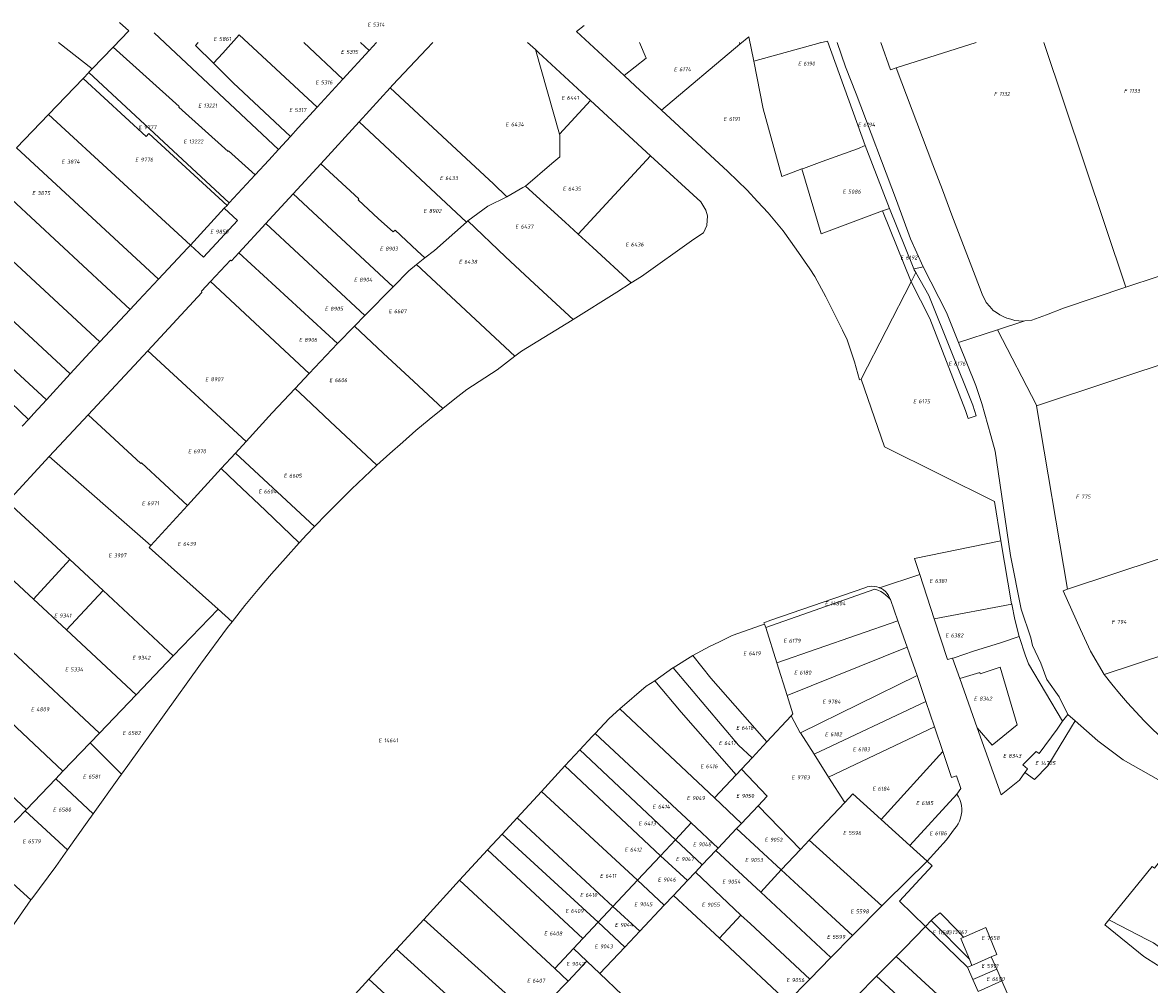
# Model space of a CAD drawing. Header units: metres. Extents: x 103584 to 105269, y 427126 to 429210.
# Tile 44 of 50: x 103998 to 104253, y 428992 to 429209. Entities that reach past the tile are written whole.
import ezdxf
from ezdxf.enums import TextEntityAlignment as Align

# ---------------------------------------------------------------- set-up
doc = ezdxf.new("R2010")
doc.units = ezdxf.units.M
doc.layers.add('B-WE-KG-GRENS_PERCEEL-G', color=1, linetype='Continuous', lineweight=18)
doc.layers.add('B-WE-KG-GRENS_PERCEEL-S', color=7, linetype='Continuous', lineweight=25)
doc.styles.add('NLCS-ISO', font='NLCS-ISO.ttf')

# ---------------------------------------------------------------- blocks, each defined once
blk = doc.blocks.new('SKG-PERCEELNUMMER-SO')
at = {"style": 'NLCS-ISO', "oblique": 10, "flags": 1}
for tag, p in [('GEMEENTECODE', (0, 2.55)), ('PERCEELGROOTTE', (0, -2.45))]:
    blk.add_attdef(tag, text='', height=1.8, dxfattribs=at).set_placement(p, align=Align.MIDDLE_CENTER)
at = {"style": 'NLCS-ISO', "oblique": 10}
blk.add_attdef('SECTIE', text='', height=1.8, dxfattribs=at).set_placement((-0.5, 0), align=Align.MIDDLE_RIGHT)
blk.add_attdef('PERCEELNUMMER', text='', height=1.8, dxfattribs=at).set_placement((0.5, 0), align=Align.MIDDLE_LEFT)

msp = doc.modelspace()

# ---------------------------------------------------------------- linework, layer by layer
at = {"layer": 'B-WE-KG-GRENS_PERCEEL-G', "flags": 128}
for points in [[(104019.847, 429209.38), (104021.93, 429207.531)], [(104123.248, 429207.402), (104125.026, 429208.706)], [(104018.412, 429203.869), (104021.93, 429207.531)], [(104027.721, 429207.052), (104055.827, 429180.716)], [(104041.089, 429200.209), (104043.256, 429202.502), (104046.949, 429206.608)], [(104046.949, 429206.608), (104064.577, 429190.237)], [(104123.248, 429207.402), (104134.056, 429197.402)], [(104160.265, 429204.502), (104162.29, 429206.199), (104163.415, 429200.701)], [(104006.076, 429204.893), (104013.668, 429198.93)], [(104013.668, 429198.93), (104018.412, 429203.869)], [(104050.561, 429174.99), (104044.544, 429180.395), (104044.428, 429180.266), (104033.266, 429190.284), (104033.385, 429190.419), (104018.412, 429203.869)], [(104037.015, 429204.183), (104037.655, 429204.893)], [(104037.015, 429204.183), (104041.089, 429200.209)], [(104061.578, 429204.893), (104070.428, 429196.609)], [(104074.391, 429204.893), (104076.35, 429203.058)], [(104076.35, 429203.058), (104078.036, 429204.893)], [(104081.133, 429194.67), (104081.701, 429195.29), (104089.332, 429203.397), (104090.74, 429204.893)], [(104112.216, 429204.893), (104113.977, 429203.286)], [(104134.056, 429197.402), (104139.008, 429201.333), (104137.53, 429204.893)], [(104142.498, 429189.607), (104160.265, 429204.502)], [(104160.191, 429204.893), (104160.265, 429204.502)], [(104163.415, 429200.701), (104178.412, 429204.79)], [(104178.38, 429204.893), (104178.412, 429204.79)], [(104178.412, 429204.79), (104180.092, 429205.197)], [(104180.092, 429205.197), (104188.64, 429181.566)], [(104201.743, 429154.124), (104198.847, 429160.469), (104195.734, 429169.121), (104186.556, 429193.275), (104184.156, 429199.389), (104182.274, 429204.893)], [(104194.317, 429198.73), (104192.143, 429204.893)], [(104195.649, 429199.152), (104213.762, 429204.893)], [(104229.024, 429204.893), (104247.634, 429149.541)], [(104070.428, 429196.609), (104076.35, 429203.058)], [(104113.977, 429203.286), (104119.41, 429184.143)], [(104113.977, 429203.286), (104114.701, 429202.626), (104126.462, 429191.797)], [(104012.886, 429198.115), (104012.93, 429198.161), (104013.668, 429198.93)], [(104041.089, 429200.209), (104045.607, 429195.802), (104058.515, 429183.639)], [(104163.415, 429200.701), (104165.525, 429189.853), (104169.728, 429174.554), (104174.239, 429176.278)], [(104194.317, 429198.73), (104195.649, 429199.152)], [(104195.649, 429199.152), (104203.898, 429177.206), (104206.077, 429171.53), (104208.255, 429165.854), (104210.894, 429158.978), (104213.532, 429152.103), (104215.058, 429147.975), (104215.965, 429146.047), (104216.786, 429145.173), (104217.607, 429144.298), (104218.335, 429143.782), (104219.063, 429143.267), (104219.864, 429142.907), (104220.664, 429142.546), (104221.589, 429142.274), (104222.514, 429142.001), (104223.369, 429141.925), (104224.224, 429141.849), (104224.764, 429141.899)], [(104003.78, 429188.634), (104011.599, 429196.775)], [(104011.599, 429196.775), (104012.886, 429198.115)], [(104011.599, 429196.775), (104025.907, 429183.623), (104026.503, 429184.322), (104044.178, 429168.05)], [(104012.886, 429198.115), (104044.679, 429168.595)], [(104064.577, 429190.237), (104070.428, 429196.609)], [(104134.056, 429197.402), (104134.127, 429197.337), (104136.587, 429195.063), (104142.498, 429189.607)], [(104074.081, 429186.972), (104081.133, 429194.67)], [(104081.133, 429194.67), (104099.329, 429177.641), (104104.486, 429172.894), (104107.496, 429169.977)], [(104119.41, 429184.143), (104126.462, 429191.797)], [(104126.462, 429191.797), (104140.054, 429179.283)], [(103996.523, 429181.078), (104003.78, 429188.634)], [(104003.78, 429188.634), (104035.914, 429159.065)], [(104058.515, 429183.639), (104060.276, 429185.554), (104064.577, 429190.237)], [(104142.498, 429189.607), (104157.52, 429175.741), (104159.723, 429173.63), (104161.927, 429171.518), (104164.272, 429168.92), (104166.617, 429166.322), (104170.049, 429162.268), (104172.978, 429158.136), (104176.06, 429153.725), (104177.235, 429151.936), (104179.721, 429147.361), (104183.47, 429139.848), (104184.562, 429137.608), (104186.172, 429132.645), (104187.293, 429128.571)], [(104065.381, 429177.476), (104074.081, 429186.972)], [(104074.081, 429186.972), (104098.381, 429164.268)], [(104055.827, 429180.716), (104058.515, 429183.639)], [(104111.748, 429172.422), (104117.712, 429177.508), (104119.474, 429178.989), (104119.475, 429183.914), (104119.41, 429184.143)], [(103996.523, 429181.078), (104028.681, 429151.348)], [(104050.561, 429174.99), (104053.611, 429178.307), (104055.827, 429180.716)], [(104174.239, 429176.278), (104174.656, 429176.411), (104178.883, 429177.982), (104186.868, 429180.851), (104188.64, 429181.566)], [(104188.64, 429181.566), (104194.096, 429167.305)], [(104123.688, 429161.523), (104140.054, 429179.283)], [(104140.054, 429179.283), (104151.404, 429168.833), (104152.554, 429166.955), (104152.92, 429165.682), (104152.765, 429163.5), (104152.008, 429161.854), (104149.851, 429160.392), (104138.004, 429151.991), (104135.682, 429150.509)], [(104059.14, 429170.664), (104065.381, 429177.476)], [(104065.381, 429177.476), (104074.024, 429169.546), (104073.87, 429169.307), (104078.454, 429165.031), (104081.815, 429162.027), (104082.23, 429162.472), (104087.247, 429157.744), (104088.968, 429156.161)], [(104174.239, 429176.278), (104178.677, 429161.619), (104192.504, 429166.806)], [(103990.042, 429174.33), (104022.267, 429144.518)], [(104044.679, 429168.595), (104050.561, 429174.99)], [(104052.971, 429163.938), (104053.715, 429164.742), (104059.14, 429170.664)], [(104059.14, 429170.664), (104063.641, 429166.486), (104081.755, 429149.602)], [(104107.496, 429169.977), (104111.156, 429172.088), (104111.748, 429172.422)], [(104111.748, 429172.422), (104120.748, 429164.214), (104123.688, 429161.523)], [(104043.569, 429167.388), (104044.178, 429168.05)], [(104044.178, 429168.05), (104044.679, 429168.595)], [(104098.677, 429164.531), (104103.187, 429167.854), (104107.496, 429169.977)], [(103983.072, 429167.074), (104015.367, 429137.17)], [(104035.914, 429159.065), (104038.883, 429156.311), (104046.573, 429164.601), (104043.569, 429167.388)], [(104035.914, 429159.065), (104043.569, 429167.388)], [(104192.504, 429166.806), (104194.096, 429167.305)], [(104192.504, 429166.806), (104199.006, 429150.78)], [(104194.096, 429167.305), (104199.645, 429153.688)], [(104046.829, 429157.3), (104052.971, 429163.938)], [(104052.971, 429163.938), (104075.397, 429143.12)], [(104088.968, 429156.161), (104091.107, 429157.808), (104098.381, 429164.268)], [(104098.381, 429164.268), (104098.528, 429164.398), (104098.677, 429164.531)], [(104098.677, 429164.531), (104107.182, 429156.416), (104113.745, 429150.323), (104122.541, 429142.225)], [(104123.688, 429161.523), (104126.954, 429158.534), (104135.682, 429150.509)], [(103976.239, 429159.96), (104008.672, 429129.929)], [(104028.681, 429151.348), (104035.239, 429158.331), (104035.914, 429159.065)], [(104247.634, 429149.541), (104254.892, 429151.965), (104256.733, 429152.576), (104265.315, 429155.403), (104269.578, 429156.671), (104272.973, 429157.784), (104273.919, 429158.136), (104276.55, 429159.008)], [(104040.471, 429150.82), (104044.969, 429155.664), (104045.169, 429155.506)], [(104045.169, 429155.506), (104046.829, 429157.3)], [(104046.829, 429157.3), (104069.177, 429136.779)], [(104087.095, 429154.657), (104088.968, 429156.161)], [(103970.679, 429154.171), (104003.302, 429124.077)], [(104081.755, 429149.602), (104085.302, 429153.218), (104087.095, 429154.657)], [(104087.095, 429154.657), (104109.339, 429133.894)], [(104199.006, 429150.78), (104200.064, 429152.845)], [(104199.006, 429150.78), (104203.248, 429142.487), (104211.35, 429121.662), (104211.95, 429119.861), (104213.75, 429120.461), (104212.95, 429122.864), (104202.988, 429147.674), (104200.064, 429152.845)], [(104199.645, 429153.688), (104200.071, 429153.777), (104201.743, 429154.124)], [(104199.71, 429153.47), (104199.645, 429153.688)], [(104200.064, 429152.845), (104199.71, 429153.47)], [(104201.743, 429154.124), (104207.016, 429143.841), (104209.748, 429137.013)], [(104022.267, 429144.518), (104024.18, 429146.554), (104028.681, 429151.348)], [(104026.27, 429135.174), (104038.517, 429148.304), (104038.413, 429148.603), (104040.471, 429150.82)], [(104040.471, 429150.82), (104062.776, 429130.002)], [(104135.682, 429150.509), (104132.395, 429148.412), (104122.541, 429142.225)], [(104187.707, 429128.711), (104199.006, 429150.78)], [(104075.397, 429143.12), (104081.755, 429149.602)], [(104224.764, 429141.899), (104226.321, 429142.044), (104229.654, 429143.279), (104233.523, 429144.827), (104247.634, 429149.541)], [(103970.54, 429143.474), (103972.855, 429145.906), (103973.128, 429146.362), (103983.267, 429137.054), (103987.808, 429130.393), (103993.275, 429125.347), (103999.23, 429119.634)], [(104015.367, 429137.17), (104022.267, 429144.518)], [(104073.069, 429140.747), (104075.397, 429143.12)], [(104122.541, 429142.225), (104122.276, 429142.059), (104110.828, 429135.03), (104109.339, 429133.894)], [(104227.408, 429122.672), (104293.338, 429144.529)], [(104069.177, 429136.779), (104073.069, 429140.747)], [(104073.069, 429140.747), (104079.517, 429134.582), (104086.439, 429128.172), (104093.019, 429122.103)], [(104209.748, 429137.013), (104218.57, 429139.884)], [(104218.57, 429139.884), (104224.764, 429141.899)], [(104218.57, 429139.884), (104227.373, 429122.881), (104227.408, 429122.672)], [(104008.672, 429129.929), (104013.12, 429134.777), (104015.367, 429137.17)], [(104012.722, 429120.65), (104026.27, 429135.174)], [(104026.27, 429135.174), (104048.48, 429114.646)], [(104062.776, 429130.002), (104069.177, 429136.779)], [(104209.748, 429137.013), (104213.627, 429127.318), (104215.019, 429123.243), (104217.011, 429116.002), (104218.047, 429112.41), (104219.865, 429100.183), (104221.53, 429088.838), (104223.929, 429076.668), (104226.106, 429070.186), (104226.494, 429068.481), (104228.327, 429064.484), (104229.703, 429060.771), (104232.478, 429056.848), (104234.45, 429052.831)], [(104109.339, 429133.894), (104105.341, 429130.842), (104098.475, 429126.395)], [(104003.302, 429124.077), (104008.672, 429129.929)], [(104059.58, 429126.618), (104062.776, 429130.002)], [(104187.293, 429128.571), (104187.707, 429128.711)], [(104187.707, 429128.711), (104192.972, 429113.418)], [(104048.48, 429114.646), (104054.365, 429121.096), (104059.58, 429126.618)], [(104059.58, 429126.618), (104061.979, 429124.399), (104067.529, 429119.156), (104078.092, 429109.253)], [(104098.475, 429126.395), (104095.734, 429124.265), (104093.019, 429122.103)], [(103999.23, 429119.634), (104000.473, 429120.993), (104003.302, 429124.077)], [(104093.019, 429122.103), (104089.967, 429119.612), (104086.947, 429117.081), (104083.962, 429114.51), (104081.01, 429111.901), (104078.092, 429109.253)], [(104227.408, 429122.672), (104234.374, 429081.237)], [(103997.789, 429118.058), (103999.23, 429119.634)], [(104003.94, 429111.236), (104012.722, 429120.65)], [(104012.722, 429120.65), (104024.681, 429109.667), (104024.814, 429109.812), (104035.258, 429100.154)], [(104046.086, 429112.022), (104048.48, 429114.646)], [(104042.872, 429108.499), (104046.086, 429112.022)], [(104046.086, 429112.022), (104064, 429095.412)], [(104192.972, 429113.418), (104217.881, 429101.029)], [(103994.511, 429100.961), (104003.94, 429111.236)], [(104003.94, 429111.236), (104026.966, 429091.066)], [(104078.092, 429109.253), (104075.201, 429106.559), (104072.346, 429103.828), (104069.527, 429101.059), (104066.745, 429098.254), (104064, 429095.412)], [(104035.258, 429100.154), (104042.872, 429108.499)], [(104042.872, 429108.499), (104046.14, 429105.369), (104052.901, 429099.037), (104060.535, 429091.717)], [(104234.374, 429081.237), (104306.445, 429105.016)], [(103994.511, 429100.961), (104008.619, 429087.92)], [(104026.966, 429091.066), (104035.258, 429100.154)], [(104217.881, 429101.029), (104219.312, 429092.176)], [(104064, 429095.412), (104062.26, 429093.572), (104060.535, 429091.717)], [(103986.273, 429091.984), (104000.422, 429078.972)], [(104060.535, 429091.717), (104057.381, 429088.241), (104054.281, 429084.716), (104051.237, 429081.143), (104048.249, 429077.523), (104045.317, 429073.857)], [(104219.312, 429092.176), (104199.762, 429088.153), (104200.998, 429084.564)], [(104219.312, 429092.176), (104221.756, 429077.923), (104221.774, 429077.816)], [(104042.143, 429076.719), (104026.569, 429090.631), (104026.966, 429091.066)], [(104000.422, 429078.972), (104008.619, 429087.92)], [(104008.619, 429087.92), (104016.139, 429080.898)], [(104191.862, 429081.542), (104200.998, 429084.564)], [(104200.998, 429084.564), (104204.231, 429074.527)], [(104166.111, 429072.548), (104190.811, 429081.195)], [(104191.862, 429081.542), (104191.784, 429081.579), (104191.251, 429081.751), (104190.701, 429081.852), (104190.142, 429081.881), (104189.584, 429081.839), (104189.036, 429081.724), (104188.508, 429081.54), (104167.248, 429074.169)], [(104194.302, 429078.881), (104193.828, 429079.407), (104193.303, 429079.883), (104192.733, 429080.304), (104192.123, 429080.665), (104191.481, 429080.963), (104190.811, 429081.195)], [(104194.302, 429078.881), (104194.149, 429079.312), (104193.889, 429079.808), (104193.567, 429080.265), (104193.189, 429080.678), (104192.761, 429081.038), (104192.29, 429081.34), (104191.862, 429081.542)], [(104242.689, 429061.895), (104239.57, 429067.156), (104237.315, 429072.072), (104233.436, 429080.876), (104234.374, 429081.237)], [(104000.422, 429078.972), (104007.857, 429072.029)], [(104007.857, 429072.029), (104016.139, 429080.898)], [(104016.139, 429080.898), (104032.007, 429066.123)], [(104196.025, 429074.027), (104194.302, 429078.881)], [(104032.007, 429066.123), (104042.143, 429076.719)], [(104042.143, 429076.719), (104045.317, 429073.857)], [(104204.231, 429074.527), (104221.774, 429077.816)], [(104221.774, 429077.816), (104222.513, 429074.373), (104223.491, 429070.498)], [(103970.298, 429074.576), (104007.034, 429040.017)], [(104045.317, 429073.857), (104044.288, 429072.542)], [(104165.66, 429073.619), (104167.248, 429074.169)], [(104165.791, 429073.308), (104165.66, 429073.619)], [(104168.616, 429064.575), (104196.025, 429074.027)], [(104198.136, 429068.078), (104196.025, 429074.027)], [(104204.231, 429074.527), (104207.21, 429065.277), (104208.38, 429065.585)], [(104242.689, 429061.895), (104278.84, 429073.828)], [(103991.297, 429071.094), (103995.612, 429067.017), (104015.286, 429048.644)], [(104007.857, 429072.029), (104023.597, 429057.332)], [(104044.288, 429072.542), (104038.206, 429064.225), (104021.714, 429041.355), (104020.274, 429039.337)], [(104149.625, 429066.175), (104153.346, 429068.218), (104155.647, 429069.321), (104158.488, 429070.703), (104165.111, 429073.047), (104165.791, 429073.308)], [(104165.791, 429073.308), (104166.111, 429072.548)], [(104166.111, 429072.548), (104168.616, 429064.575)], [(104208.773, 429065.688), (104213.144, 429067.183), (104219.218, 429069.067), (104223.491, 429070.498)], [(104223.491, 429070.498), (104223.546, 429070.281), (104224.819, 429066.369), (104225.586, 429064.321), (104233.3, 429051.356)], [(104023.597, 429057.332), (104032.007, 429066.123)], [(104145.184, 429063.452), (104149.625, 429066.175)], [(104149.625, 429066.175), (104153.686, 429061.089), (104166.369, 429046.676)], [(104170.952, 429057.141), (104198.136, 429068.078)], [(104200.337, 429061.665), (104198.652, 429066.626), (104198.136, 429068.078)], [(104208.38, 429065.585), (104208.773, 429065.688)], [(103962.083, 429065.624), (103998.783, 429031.391)], [(104141.024, 429060.466), (104145.083, 429063.39), (104145.184, 429063.452)], [(104145.184, 429063.452), (104159.948, 429045.891), (104163.041, 429043.095)], [(104168.616, 429064.575), (104170.952, 429057.141)], [(104208.38, 429065.585), (104210.019, 429060.983)], [(104210.019, 429060.983), (104214.575, 429062.397), (104214.665, 429062.095), (104219.129, 429063.55), (104222.99, 429050.554), (104217.328, 429045.926), (104213.979, 429049.864)], [(104200.337, 429061.665), (104173.968, 429048.735)], [(104202.314, 429055.843), (104200.337, 429061.665)], [(104210.019, 429060.983), (104213.979, 429049.864)], [(104272.751, 429033.379), (104271.188, 429034.656), (104261.993, 429042.137), (104259.857, 429043.899), (104257.763, 429045.711), (104255.714, 429047.572), (104253.709, 429049.482), (104251.751, 429051.439), (104249.84, 429053.443), (104247.977, 429055.491), (104246.163, 429057.583), (104244.4, 429059.719), (104242.689, 429061.895)], [(104133.114, 429054.151), (104139.061, 429059.242), (104141.024, 429060.466)], [(104141.024, 429060.466), (104146.943, 429053.397), (104159.423, 429039.223)], [(104015.286, 429048.644), (104023.597, 429057.332)], [(104171.874, 429052.597), (104172.252, 429053.004), (104170.952, 429057.141)], [(104177.049, 429043.895), (104202.314, 429055.843)], [(104204.279, 429050.056), (104202.314, 429055.843)], [(104127.464, 429048.602), (104130.658, 429051.932), (104133.114, 429054.151)], [(104133.114, 429054.151), (104154.497, 429034)], [(104166.369, 429046.676), (104171.874, 429052.597)], [(104173.912, 429048.707), (104171.874, 429052.597)], [(104224.793, 429039.829), (104225.328, 429040.592), (104224.313, 429041.459), (104227.274, 429044.524), (104227.991, 429044.059), (104232.028, 429049.541), (104233.3, 429051.356)], [(104233.3, 429051.356), (104234.45, 429052.831)], [(104234.45, 429052.831), (104236.108, 429051.403)], [(104236.108, 429051.403), (104235.281, 429050.049)], [(104236.108, 429051.403), (104241.291, 429046.94), (104247.004, 429042.579), (104257.226, 429036.827)], [(104013.195, 429046.458), (104015.286, 429048.644)], [(104124.029, 429044.902), (104126.796, 429047.905), (104127.464, 429048.602)], [(104127.464, 429048.602), (104149.238, 429028.342)], [(104173.968, 429048.735), (104173.912, 429048.707)], [(104173.968, 429048.735), (104177.049, 429043.895)], [(104180.342, 429038.722), (104204.279, 429050.056)], [(104206.16, 429044.518), (104204.279, 429050.056)], [(104213.979, 429049.864), (104219.379, 429034.705), (104223.509, 429038), (104224.722, 429039.728)], [(104224.722, 429039.728), (104226.894, 429038.148), (104229.914, 429041.264), (104235.281, 429050.049)], [(104007.034, 429040.017), (104013.195, 429046.458)], [(104013.195, 429046.458), (104020.274, 429039.337)], [(104163.041, 429043.095), (104166.369, 429046.676)], [(104120.663, 429041.248), (104124.029, 429044.902)], [(104124.029, 429044.902), (104145.677, 429024.544)], [(104160.59, 429040.461), (104163.041, 429043.095)], [(104177.049, 429043.895), (104180.342, 429038.722)], [(104192.232, 429029.097), (104206.16, 429044.518)], [(104206.16, 429044.518), (104208.176, 429038.582), (104209.26, 429038.967), (104210.252, 429036.142)], [(104115.343, 429035.473), (104120.663, 429041.248)], [(104120.663, 429041.248), (104142.266, 429020.906)], [(104159.423, 429039.223), (104160.59, 429040.461)], [(104160.59, 429040.461), (104166.443, 429034.417), (104164.355, 429032.203)], [(103998.783, 429031.391), (104005.431, 429038.342)], [(104005.431, 429038.342), (104007.034, 429040.017)], [(104005.431, 429038.342), (104013.882, 429030.372)], [(104020.274, 429039.337), (104019.704, 429038.537), (104013.882, 429030.372)], [(104154.497, 429034), (104159.423, 429039.223)], [(104180.342, 429038.722), (104183.997, 429032.977)], [(104224.722, 429039.728), (104224.793, 429039.829)], [(104109.834, 429029.494), (104115.343, 429035.473)], [(104115.343, 429035.473), (104137.067, 429015.36)], [(104210.252, 429036.142), (104209.377, 429034.875)], [(104154.497, 429034), (104160.613, 429028.237)], [(104175.907, 429024.41), (104183.997, 429032.977)], [(104183.997, 429032.977), (104185.816, 429034.904), (104192.232, 429029.097)], [(104198.678, 429023.264), (104209.377, 429034.875)], [(104202.631, 429019.675), (104206.983, 429024.496), (104208.793, 429026.977), (104209.241, 429027.528), (104209.626, 429028.126), (104209.943, 429028.763), (104210.187, 429029.43), (104210.355, 429030.12), (104210.447, 429030.825), (104210.46, 429031.536), (104210.395, 429032.244), (104210.251, 429032.94), (104210.032, 429033.616), (104209.739, 429034.264), (104209.377, 429034.875)], [(103991.519, 429023.797), (103998.51, 429031.106)], [(103998.51, 429031.106), (103998.783, 429031.391)], [(103998.51, 429031.106), (104008.09, 429022.251)], [(104013.882, 429030.372), (104012.565, 429028.526), (104008.09, 429022.251)], [(104164.355, 429032.203), (104160.613, 429028.237)], [(104164.355, 429032.203), (104173.952, 429022.339)], [(104106.455, 429025.826), (104109.834, 429029.494)], [(104109.834, 429029.494), (104131.494, 429009.417)], [(104145.677, 429024.544), (104149.238, 429028.342)], [(104149.238, 429028.342), (104155.349, 429022.656)], [(104160.613, 429028.237), (104159.508, 429027.065)], [(104192.232, 429029.097), (104198.678, 429023.264)], [(104103.13, 429022.217), (104106.455, 429025.826)], [(104106.455, 429025.826), (104128.162, 429005.863)], [(104159.508, 429027.065), (104155.349, 429022.656)], [(104159.508, 429027.065), (104169.589, 429017.718)], [(104142.266, 429020.906), (104145.677, 429024.544)], [(104145.677, 429024.544), (104151.749, 429018.84)], [(104155.349, 429022.656), (104154.809, 429022.083)], [(104169.589, 429017.718), (104173.952, 429022.339)], [(104173.952, 429022.339), (104175.907, 429024.41)], [(104175.907, 429024.41), (104192.378, 429009.555)], [(104198.678, 429023.264), (104202.631, 429019.675)], [(104008.09, 429022.251), (104005.425, 429018.514), (104000, 429011.196), (103999.81, 429010.925)], [(104096.823, 429015.372), (104103.13, 429022.217)], [(104103.13, 429022.217), (104124.684, 429002.154)], [(104137.067, 429015.36), (104142.266, 429020.906)], [(104142.266, 429020.906), (104142.3, 429020.874), (104148.394, 429015.283)], [(104154.809, 429022.083), (104151.749, 429018.84)], [(104154.809, 429022.083), (104164.973, 429012.639)], [(103991.894, 429018.266), (103995.737, 429014.661), (103999.81, 429010.925)], [(104151.749, 429018.84), (104150.188, 429017.185)], [(104164.973, 429012.639), (104169.589, 429017.718)], [(104169.589, 429017.718), (104173.489, 429014.102), (104175.266, 429012.508), (104185.729, 429002.858)], [(104192.378, 429009.555), (104193.317, 429010.501), (104202.631, 429019.675)], [(104202.631, 429019.675), (104203.782, 429018.607), (104196.358, 429010.656), (104202.236, 429004.934)], [(104243.741, 429006.412), (104244.404, 429007.234), (104253.559, 429018.441), (104254.079, 429018.081), (104255.127, 429019.423)], [(104096.823, 429015.372), (104088.693, 429006.498)], [(104096.823, 429015.372), (104118.343, 428995.391)], [(104131.494, 429009.417), (104137.067, 429015.36)], [(104137.067, 429015.36), (104143.141, 429009.715)], [(104148.394, 429015.283), (104145.242, 429011.942)], [(104150.188, 429017.185), (104148.394, 429015.283)], [(104150.188, 429017.185), (104160.464, 429007.501)], [(104164.973, 429012.639), (104180.861, 428997.878)], [(103999.81, 429010.925), (103995.335, 429004.524), (103988.632, 428995.087)], [(104143.141, 429009.715), (104137.641, 429003.884)], [(104145.242, 429011.942), (104143.141, 429009.715)], [(104145.242, 429011.942), (104155.609, 429002.245)], [(104128.162, 429005.863), (104131.494, 429009.417)], [(104131.494, 429009.417), (104137.641, 429003.884)], [(104155.609, 429002.245), (104160.464, 429007.501)], [(104160.464, 429007.501), (104162.661, 429005.471), (104176.089, 428992.995)], [(104185.729, 429002.858), (104186.055, 429003.192), (104192.378, 429009.555)], [(104210.8, 429002.568), (104209.524, 429003.985), (104205.576, 429008.003), (104204.614, 429007.235), (104203.881, 429006.563), (104203.579, 429006.247)], [(104088.693, 429006.498), (104082.512, 428999.752)], [(104088.693, 429006.498), (104113.318, 428984.291)], [(104124.684, 429002.154), (104128.162, 429005.863)], [(104128.162, 429005.863), (104134.208, 429000.245)], [(104202.236, 429004.934), (104197.475, 429000), (104195.605, 428998.128)], [(104202.236, 429004.934), (104203.579, 429006.247)], [(104202.236, 429004.934), (104211.798, 428995.682)], [(104203.579, 429006.247), (104212.202, 428997.492)], [(104217.144, 428998.026), (104218.406, 428998.601), (104215.887, 429004.704), (104210.903, 429002.454)], [(104243.741, 429006.412), (104242.835, 429005.288)], [(104242.835, 429005.288), (104251.704, 428998.095), (104260.95, 428992.238), (104267.407, 428997.071), (104272.714, 428999.151)], [(104244.371, 429006.088), (104243.741, 429006.412)], [(104271.516, 429000.816), (104260.162, 428994.294), (104258.636, 428996.526), (104256.929, 428998.499), (104255.181, 429000.193), (104253.828, 429001.182), (104252.373, 429001.972), (104244.371, 429006.088)], [(104122.602, 428999.933), (104124.684, 429002.154)], [(104137.641, 429003.884), (104134.208, 429000.245)], [(104155.609, 429002.245), (104157.982, 429000.053), (104171.061, 428987.851)], [(104180.861, 428997.878), (104185.729, 429002.858)], [(104210.903, 429002.454), (104210.288, 429002.176)], [(104210.288, 429002.176), (104212.202, 428997.492)], [(104210.8, 429002.568), (104210.903, 429002.454)], [(104082.512, 428999.752), (104076.305, 428992.977)], [(104082.512, 428999.752), (104106.869, 428977.708)], [(104118.343, 428995.391), (104122.602, 428999.933)], [(104122.602, 428999.933), (104125.613, 428997.079)], [(104134.208, 429000.245), (104128.562, 428994.259)], [(104121.405, 428992.547), (104125.613, 428997.079)], [(104125.613, 428997.079), (104128.562, 428994.259)], [(104176.089, 428992.995), (104180.861, 428997.878)], [(104195.605, 428998.128), (104191.138, 428993.654)], [(104195.605, 428998.128), (104214.35, 428980.914)], [(104212.202, 428997.492), (104212.768, 428996.107)], [(104212.768, 428996.107), (104217.144, 428998.026)], [(104217.144, 428998.026), (104218.367, 428995.22)], [(104118.343, 428995.391), (104121.405, 428992.547)], [(104211.798, 428995.682), (104212.768, 428996.107)], [(104211.798, 428995.682), (104213.007, 428992.951)], [(104213.007, 428992.951), (104218.367, 428995.22)], [(104218.367, 428995.22), (104219.512, 428992.593)], [(104076.305, 428992.977), (104070.124, 428986.231)], [(104076.305, 428992.977), (104100.28, 428970.982)], [(104117.717, 428988.781), (104121.405, 428992.547)], [(104128.562, 428994.259), (104153.82, 428970.113)], [(104171.061, 428987.851), (104176.089, 428992.995)], [(104191.138, 428993.654), (104191.085, 428993.601), (104186.812, 428989.229)], [(104191.138, 428993.654), (104210.009, 428976.317)], [(104213.007, 428992.951), (104214.215, 428990.222)], [(104214.215, 428990.222), (104219.512, 428992.593)], [(104219.512, 428992.593), (104220.735, 428989.788)]]:
    msp.add_lwpolyline(points, dxfattribs=at)

# ---------------------------------------------------------------- block references
at = {"layer": 'B-WE-KG-GRENS_PERCEEL-S', "xscale": 0.5, "yscale": 0.5, "zscale": 0.5}
for p, values in [((104076.917, 429208.939), {'PERCEELNUMMER': '5314', 'SECTIE': 'E'}), ((104042.115, 429205.698), {'PERCEELNUMMER': '5861', 'SECTIE': 'E'}), ((104070.913, 429202.768), {'PERCEELNUMMER': '5315', 'SECTIE': 'E'}), ((104146.27, 429198.825), {'PERCEELNUMMER': '6174', 'SECTIE': 'E'}), ((104174.372, 429200.098), {'PERCEELNUMMER': '6190', 'SECTIE': 'E'}), ((104065.169, 429195.88), {'PERCEELNUMMER': '5316', 'SECTIE': 'E'}), ((104218.721, 429193.252), {'PERCEELNUMMER': '1132', 'SECTIE': 'F'}), ((104248.132, 429193.941), {'PERCEELNUMMER': '1133', 'SECTIE': 'F'}), ((104038.624, 429190.624), {'PERCEELNUMMER': '13221', 'SECTIE': 'E'}), ((104120.84, 429192.37), {'PERCEELNUMMER': '6441', 'SECTIE': 'E'}), ((104059.234, 429189.636), {'PERCEELNUMMER': '5317', 'SECTIE': 'E'}), ((104025.125, 429185.725), {'PERCEELNUMMER': '9777', 'SECTIE': 'E'}), ((104108.196, 429186.378), {'PERCEELNUMMER': '6434', 'SECTIE': 'E'}), ((104157.528, 429187.598), {'PERCEELNUMMER': '6191', 'SECTIE': 'E'}), ((104187.905, 429186.295), {'PERCEELNUMMER': '6194', 'SECTIE': 'E'}), ((104035.29, 429182.492), {'PERCEELNUMMER': '13222', 'SECTIE': 'E'}), ((104007.72, 429177.929), {'PERCEELNUMMER': '3874', 'SECTIE': 'E'}), ((104024.375, 429178.373), {'PERCEELNUMMER': '9776', 'SECTIE': 'E'}), ((104093.31, 429174.198), {'PERCEELNUMMER': '6433', 'SECTIE': 'E'}), ((104001.037, 429170.812), {'PERCEELNUMMER': '3875', 'SECTIE': 'E'}), ((104121.12, 429171.803), {'PERCEELNUMMER': '6435', 'SECTIE': 'E'}), ((104184.477, 429171.14), {'PERCEELNUMMER': '5086', 'SECTIE': 'E'}), ((104089.609, 429166.788), {'PERCEELNUMMER': '8902', 'SECTIE': 'E'}), ((104110.395, 429163.249), {'PERCEELNUMMER': '6437', 'SECTIE': 'E'}), ((104041.346, 429162.091), {'PERCEELNUMMER': '9850', 'SECTIE': 'E'}), ((104079.745, 429158.254), {'PERCEELNUMMER': '8903', 'SECTIE': 'E'}), ((104135.325, 429159.191), {'PERCEELNUMMER': '6436', 'SECTIE': 'E'}), ((104097.611, 429155.276), {'PERCEELNUMMER': '6438', 'SECTIE': 'E'}), ((104197.525, 429156.245), {'PERCEELNUMMER': '6192', 'SECTIE': 'E'}), ((104073.882, 429151.223), {'PERCEELNUMMER': '8904', 'SECTIE': 'E'}), ((104067.3, 429144.653), {'PERCEELNUMMER': '8905', 'SECTIE': 'E'}), ((104081.725, 429144.096), {'PERCEELNUMMER': '6607', 'SECTIE': 'E'}), ((104061.437, 429137.624), {'PERCEELNUMMER': '8906', 'SECTIE': 'E'}), ((104208.425, 429132.235), {'PERCEELNUMMER': '6176', 'SECTIE': 'E'}), ((104040.229, 429128.706), {'PERCEELNUMMER': '8907', 'SECTIE': 'E'}), ((104068.279, 429128.494), {'PERCEELNUMMER': '6606', 'SECTIE': 'E'}), ((104200.425, 429123.722), {'PERCEELNUMMER': '6175', 'SECTIE': 'E'}), ((104036.327, 429112.384), {'PERCEELNUMMER': '6970', 'SECTIE': 'E'}), ((104057.975, 429106.863), {'PERCEELNUMMER': '6605', 'SECTIE': 'E'}), ((104052.253, 429103.316), {'PERCEELNUMMER': '6604', 'SECTIE': 'E'}), ((104237.243, 429102.132), {'PERCEELNUMMER': '775', 'SECTIE': 'F'}), ((104025.863, 429100.646), {'PERCEELNUMMER': '6971', 'SECTIE': 'E'}), ((104033.971, 429091.45), {'PERCEELNUMMER': '6439', 'SECTIE': 'E'}), ((104018.32, 429088.849), {'PERCEELNUMMER': '3907', 'SECTIE': 'E'}), ((104204.125, 429083.071), {'PERCEELNUMMER': '6381', 'SECTIE': 'E'}), ((104180.468, 429077.985), {'PERCEELNUMMER': '14804', 'SECTIE': 'E'}), ((104006.015, 429075.245), {'PERCEELNUMMER': '9341', 'SECTIE': 'E'}), ((104245.321, 429073.82), {'PERCEELNUMMER': '794', 'SECTIE': 'F'}), ((104207.725, 429070.756), {'PERCEELNUMMER': '6382', 'SECTIE': 'E'}), ((104171.079, 429069.545), {'PERCEELNUMMER': '6179', 'SECTIE': 'E'}), ((104023.702, 429065.692), {'PERCEELNUMMER': '9342', 'SECTIE': 'E'}), ((104161.989, 429066.699), {'PERCEELNUMMER': '6419', 'SECTIE': 'E'}), ((104008.495, 429063.073), {'PERCEELNUMMER': '5334', 'SECTIE': 'E'}), ((104173.489, 429062.345), {'PERCEELNUMMER': '6180', 'SECTIE': 'E'}), ((104179.887, 429055.777), {'PERCEELNUMMER': '9784', 'SECTIE': 'E'}), ((104214.187, 429056.459), {'PERCEELNUMMER': '8342', 'SECTIE': 'E'}), ((104000.772, 429054.019), {'PERCEELNUMMER': '4809', 'SECTIE': 'E'}), ((104021.519, 429048.699), {'PERCEELNUMMER': '6582', 'SECTIE': 'E'}), ((104160.368, 429049.837), {'PERCEELNUMMER': '6418', 'SECTIE': 'E'}), ((104180.455, 429048.4), {'PERCEELNUMMER': '6182', 'SECTIE': 'E'}), ((104079.425, 429047.024), {'PERCEELNUMMER': '14641', 'SECTIE': 'E'}), ((104156.446, 429046.391), {'PERCEELNUMMER': '6417', 'SECTIE': 'E'}), ((104186.757, 429044.998), {'PERCEELNUMMER': '6183', 'SECTIE': 'E'}), ((104220.769, 429043.505), {'PERCEELNUMMER': '8343', 'SECTIE': 'E'}), ((104152.282, 429041.15), {'PERCEELNUMMER': '6416', 'SECTIE': 'E'}), ((104228.056, 429041.862), {'PERCEELNUMMER': '14725', 'SECTIE': 'E'}), ((104012.535, 429038.823), {'PERCEELNUMMER': '6581', 'SECTIE': 'E'}), ((104172.924, 429038.645), {'PERCEELNUMMER': '9783', 'SECTIE': 'E'}), ((104191.198, 429036.067), {'PERCEELNUMMER': '6184', 'SECTIE': 'E'}), ((104149.201, 429033.963), {'PERCEELNUMMER': '9049', 'SECTIE': 'E'}), ((104160.387, 429034.457), {'PERCEELNUMMER': '9050', 'SECTIE': 'E'}), ((104201.075, 429032.814), {'PERCEELNUMMER': '6185', 'SECTIE': 'E'}), ((104005.753, 429031.352), {'PERCEELNUMMER': '6580', 'SECTIE': 'E'}), ((104141.461, 429032.008), {'PERCEELNUMMER': '6414', 'SECTIE': 'E'}), ((104138.279, 429028.243), {'PERCEELNUMMER': '6413', 'SECTIE': 'E'}), ((104166.829, 429024.526), {'PERCEELNUMMER': '9052', 'SECTIE': 'E'}), ((104184.555, 429026.073), {'PERCEELNUMMER': '5596', 'SECTIE': 'E'}), ((104204.122, 429025.997), {'PERCEELNUMMER': '6186', 'SECTIE': 'E'}), ((103998.87, 429024.18), {'PERCEELNUMMER': '6579', 'SECTIE': 'E'}), ((104135.141, 429022.294), {'PERCEELNUMMER': '6412', 'SECTIE': 'E'}), ((104150.603, 429023.48), {'PERCEELNUMMER': '9048', 'SECTIE': 'E'}), ((104146.737, 429020.164), {'PERCEELNUMMER': '9047', 'SECTIE': 'E'}), ((104162.388, 429019.939), {'PERCEELNUMMER': '9053', 'SECTIE': 'E'}), ((104129.541, 429016.354), {'PERCEELNUMMER': '6411', 'SECTIE': 'E'}), ((104142.63, 429015.527), {'PERCEELNUMMER': '9046', 'SECTIE': 'E'}), ((104157.238, 429015.051), {'PERCEELNUMMER': '9054', 'SECTIE': 'E'}), ((104125.034, 429012.039), {'PERCEELNUMMER': '6410', 'SECTIE': 'E'}), ((104137.318, 429009.938), {'PERCEELNUMMER': '9045', 'SECTIE': 'E'}), ((104152.583, 429009.823), {'PERCEELNUMMER': '9055', 'SECTIE': 'E'}), ((104121.732, 429008.433), {'PERCEELNUMMER': '6409', 'SECTIE': 'E'}), ((104186.235, 429008.31), {'PERCEELNUMMER': '5598', 'SECTIE': 'E'}), ((104132.909, 429005.273), {'PERCEELNUMMER': '9044', 'SECTIE': 'E'}), ((104116.891, 429003.325), {'PERCEELNUMMER': '6408', 'SECTIE': 'E'}), ((104180.913, 429002.561), {'PERCEELNUMMER': '5599', 'SECTIE': 'E'}), ((104204.817, 429003.595), {'PERCEELNUMMER': '11503', 'SECTIE': 'E'}), ((104208.053, 429003.621), {'PERCEELNUMMER': '13967', 'SECTIE': 'E'}), ((104215.885, 429002.295), {'PERCEELNUMMER': '7558', 'SECTIE': 'E'}), ((104128.349, 429000.398), {'PERCEELNUMMER': '9043', 'SECTIE': 'E'}), ((104121.952, 428996.458), {'PERCEELNUMMER': '9042', 'SECTIE': 'E'}), ((104215.875, 428995.995), {'PERCEELNUMMER': '5901', 'SECTIE': 'E'}), ((104113.048, 428992.651), {'PERCEELNUMMER': '6407', 'SECTIE': 'E'}), ((104171.735, 428992.777), {'PERCEELNUMMER': '9056', 'SECTIE': 'E'}), ((104217.035, 428993.035), {'PERCEELNUMMER': '6690', 'SECTIE': 'E'})]:
    msp.add_blockref('SKG-PERCEELNUMMER-SO', p, dxfattribs=at).add_auto_attribs(values)

doc.saveas('drawing.dxf')
